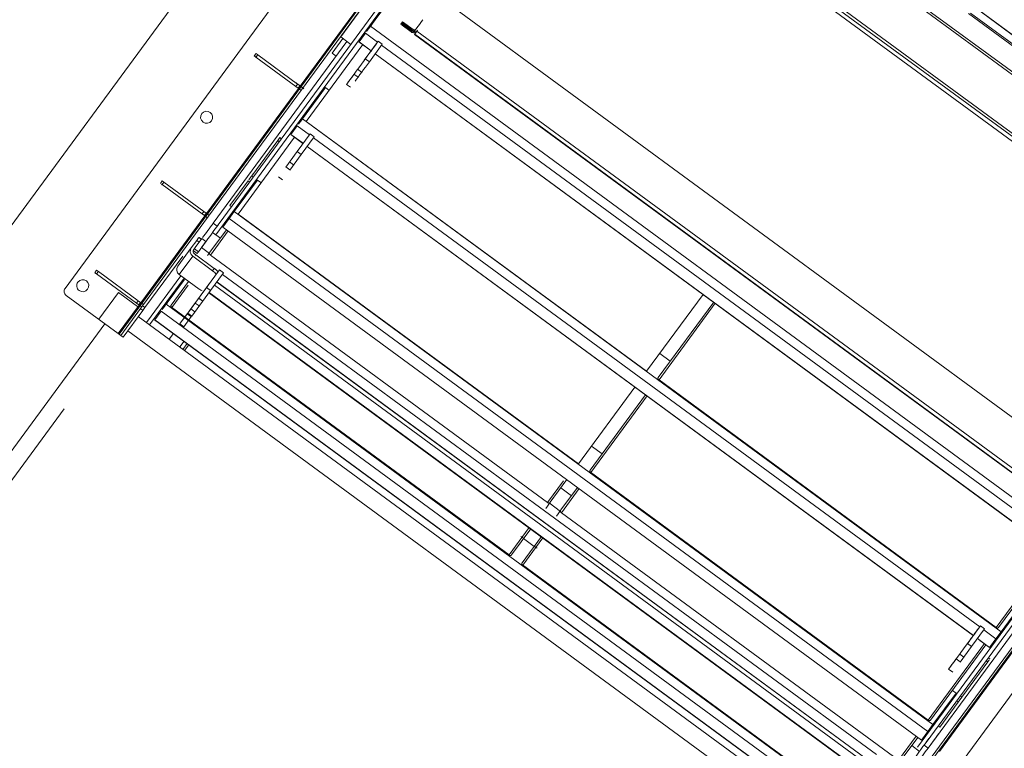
# Model space of a CAD drawing. Header units: metres. Extents: x 135583 to 135939, y 457896 to 458258.
# Tile 167 of 256: x 135771.75 to 135773.7, y 457914.23 to 457915.67. Entities that reach past the tile are written whole.
import ezdxf

# ---------------------------------------------------------------- set-up
doc = ezdxf.new("R2010")
doc.units = ezdxf.units.M
doc.linetypes.add('Hidden', pattern=[4, 2, -2])
doc.layers.add('NIEUWE INSTALLATIE', color=250, linetype='Continuous', lineweight=0)

msp = doc.modelspace()

# ---------------------------------------------------------------- linework, layer by layer
at = {"layer": 'NIEUWE INSTALLATIE'}
for p, q in [((135770.3238, 457913.3469), (135774.113, 457918.5045)), ((135770.3238, 457913.3469), (135774.113, 457918.5045)), ((135773.4478, 457913.9678), (135775.8456, 457917.2316)), ((135773.4478, 457913.9678), (135775.8456, 457917.2316)), ((135774.174, 457915.2374), (135772.9112, 457916.1652)), ((135774.1712, 457915.2337), (135772.9084, 457916.1615)), ((135774.1155, 457915.1578), (135772.8527, 457916.0856)), ((135774.1051, 457915.1496), (135772.8479, 457916.0732)), ((135774.1126, 457915.1539), (135772.8498, 457916.0817)), ((135772.3616, 457915.8504), (135771.8405, 457915.1412)), ((135772.49, 457915.738), (135772.1554, 457915.2827)), ((135772.4676, 457915.7498), (135772.3872, 457915.6403)), ((135772.4919, 457915.7271), (135772.1397, 457915.2477)), ((135772.4337, 457915.7154), (135772.307, 457915.543)), ((135772.4463, 457915.6617), (135772.4921, 457915.724)), ((135772.4402, 457915.7142), (135771.994, 457915.1068)), ((135774.1327, 457915.3408), (135773.6431, 457915.7005)), ((135774.133, 457915.3412), (135773.6454, 457915.6994)), ((135774.1225, 457915.327), (135773.633, 457915.6867)), ((135773.6367, 457915.6876), (135774.1243, 457915.3294)), ((135772.4463, 457915.6617), (135773.8325, 457914.6434)), ((135772.5077, 457915.6675), (135772.5063, 457915.6656)), ((135772.5063, 457915.6656), (135772.5272, 457915.6502)), ((135772.51, 457915.6706), (135772.5077, 457915.6675)), ((135772.5077, 457915.6675), (135772.5286, 457915.6521)), ((135772.5295, 457915.6534), (135772.5086, 457915.6688)), ((135772.5309, 457915.6552), (135772.51, 457915.6706)), ((135772.5364, 457915.656), (135772.535, 457915.6541)), ((135772.5453, 457915.668), (135772.5364, 457915.656)), ((135772.5453, 457915.6681), (135772.5501, 457915.6746)), ((135772.37, 457915.6084), (135772.3912, 457915.6374)), ((135772.3872, 457915.6403), (135772.4073, 457915.6255)), ((135772.4236, 457915.6308), (135772.4362, 457915.6479)), ((135772.4604, 457915.6302), (135772.4362, 457915.6479)), ((135772.5286, 457915.6521), (135772.5272, 457915.6502)), ((135772.5309, 457915.6552), (135772.5295, 457915.6534)), ((135772.5336, 457915.6522), (135772.5342, 457915.653)), ((135772.5341, 457915.6529), (135772.5336, 457915.6522)), ((135772.5336, 457915.6454), (135772.5374, 457915.6505)), ((135773.7909, 457914.7219), (135772.5337, 457915.6455)), ((135772.5342, 457915.6461), (135773.7913, 457914.7225)), ((135772.5383, 457915.6517), (135772.5396, 457915.6536)), ((135772.5385, 457915.6521), (135773.7957, 457914.7284)), ((135772.3993, 457915.6315), (135772.1342, 457915.2707)), ((135772.3187, 457915.4728), (135772.4309, 457915.6255)), ((135772.4233, 457915.6304), (135772.4236, 457915.6308)), ((135772.4233, 457915.6304), (135772.4475, 457915.6127)), ((135772.4478, 457915.6131), (135772.4236, 457915.6308)), ((135772.436, 457915.597), (135772.4618, 457915.632)), ((135772.4698, 457915.6261), (135772.4441, 457915.5911)), ((135772.4618, 457915.632), (135772.4698, 457915.6261)), ((135772.4684, 457915.6242), (135773.7901, 457914.6532)), ((135772.2156, 457915.6027), (135772.2192, 457915.6075)), ((135772.2225, 457915.6051), (135772.219, 457915.6002)), ((135772.2981, 457915.5421), (135772.219, 457915.6002)), ((135772.2192, 457915.6075), (135772.2225, 457915.6051)), ((135772.2225, 457915.6051), (135772.3017, 457915.5469)), ((135772.3782, 457915.6023), (135772.37, 457915.6084)), ((135772.4556, 457915.6067), (135773.7772, 457914.6358)), ((135773.7775, 457914.6361), (135772.4559, 457915.6071)), ((135772.4441, 457915.5911), (135772.436, 457915.597)), ((135772.4136, 457915.5664), (135772.4216, 457915.5605)), ((135772.4288, 457915.5702), (135772.4207, 457915.5761)), ((135772.3017, 457915.5469), (135772.2981, 457915.5421)), ((135772.3028, 457915.5386), (135772.2981, 457915.5421)), ((135772.3064, 457915.5435), (135772.3028, 457915.5386)), ((135772.3028, 457915.5386), (135772.3083, 457915.5346)), ((135772.3034, 457915.5382), (135772.307, 457915.543)), ((135772.3118, 457915.5394), (135772.3064, 457915.5435)), ((135772.357, 457915.5401), (135772.3112, 457915.4778)), ((135772.357, 457915.5401), (135772.3639, 457915.535)), ((135772.3988, 457915.5463), (135772.4068, 457915.5404)), ((135772.3034, 457915.5381), (135772.1211, 457915.29)), ((135772.2885, 457915.4469), (135772.3011, 457915.464)), ((135772.3011, 457915.464), (135772.3253, 457915.4463)), ((135772.3112, 457915.4778), (135773.6974, 457914.4595)), ((135772.994, 457914.9766), (135772.3187, 457915.4728)), ((135772.1836, 457915.2889), (135772.2956, 457915.4414)), ((135772.2882, 457915.4465), (135772.2885, 457915.4469)), ((135772.2882, 457915.4465), (135772.3124, 457915.4288)), ((135772.3127, 457915.4292), (135772.2885, 457915.4469)), ((135772.3009, 457915.4131), (135772.3267, 457915.4481)), ((135772.309, 457915.4072), (135772.3347, 457915.4422)), ((135772.3267, 457915.4481), (135772.3347, 457915.4422)), ((135772.2622, 457915.4347), (135772.2107, 457915.3646)), ((135772.2666, 457915.4407), (135772.2622, 457915.4347)), ((135772.2622, 457915.4347), (135772.2654, 457915.4323)), ((135772.2696, 457915.438), (135772.2664, 457915.4404)), ((135772.2698, 457915.4383), (135772.2666, 457915.4407)), ((135772.3205, 457915.4229), (135773.6421, 457914.4519)), ((135773.6424, 457914.4522), (135772.3208, 457915.4232)), ((135772.3333, 457915.4403), (135773.655, 457914.4694)), ((135772.2781, 457915.3821), (135772.3009, 457915.4131)), ((135772.309, 457915.4072), (135772.2862, 457915.3761)), ((135772.3009, 457915.4131), (135772.309, 457915.4072)), ((135772.2785, 457915.3825), (135772.2865, 457915.3766)), ((135772.2937, 457915.3863), (135772.2856, 457915.3923)), ((135772.2107, 457915.3646), (135772.2139, 457915.3623)), ((135772.0332, 457915.3545), (135772.0297, 457915.3496)), ((135772.0366, 457915.352), (135772.0331, 457915.3472)), ((135772.1122, 457915.289), (135772.0331, 457915.3472)), ((135772.0332, 457915.3545), (135772.0366, 457915.352)), ((135772.0366, 457915.352), (135772.1158, 457915.2939)), ((135772.2034, 457915.3548), (135772.1672, 457915.3055)), ((135772.2219, 457915.3562), (135772.1761, 457915.294)), ((135772.2034, 457915.3548), (135772.2067, 457915.3524)), ((135772.2219, 457915.3562), (135772.2288, 457915.3512)), ((135772.2637, 457915.3624), (135772.2717, 457915.3565)), ((135772.1672, 457915.3055), (135772.1705, 457915.3031)), ((135772.1175, 457915.2851), (135771.9909, 457915.1127)), ((135772.1158, 457915.2939), (135772.1122, 457915.289)), ((135772.1169, 457915.2856), (135772.1122, 457915.289)), ((135772.1158, 457915.2939), (135772.1204, 457915.2904)), ((135772.1204, 457915.2904), (135772.1169, 457915.2856)), ((135772.1169, 457915.2856), (135772.1224, 457915.2816)), ((135772.1175, 457915.2851), (135772.1211, 457915.2899)), ((135772.1259, 457915.2864), (135772.1204, 457915.2904)), ((135772.166, 457915.2801), (135772.1761, 457915.294)), ((135772.1761, 457915.294), (135773.5623, 457914.2756)), ((135772.8589, 457914.7927), (135772.1836, 457915.2889)), ((135772.1342, 457915.2707), (135772.1423, 457915.2647)), ((135772.1554, 457915.2827), (135772.1423, 457915.2647)), ((135772.1534, 457915.263), (135772.166, 457915.2801)), ((135772.166, 457915.2801), (135773.5521, 457914.2618)), ((135772.1607, 457915.2577), (135772.1278, 457915.213)), ((135772.1287, 457915.2075), (135772.1639, 457915.2553)), ((135772.1332, 457915.2524), (135772.1485, 457915.2412)), ((135772.1531, 457915.2627), (135772.1534, 457915.263)), ((135772.1531, 457915.2627), (135773.5393, 457914.2443)), ((135773.5396, 457914.2447), (135772.1534, 457915.263)), ((135772.1017, 457915.2365), (135772.0908, 457915.2217)), ((135772.1117, 457915.2401), (135772.0988, 457915.2225)), ((135772.1017, 457915.2365), (135772.1065, 457915.233)), ((135772.1053, 457915.2414), (135772.1059, 457915.2422)), ((135772.1059, 457915.2422), (135772.1107, 457915.2387)), ((135772.1109, 457915.2389), (135772.1061, 457915.2425)), ((135772.1166, 457915.2299), (135772.1109, 457915.2221)), ((135772.1198, 457915.2342), (135772.1117, 457915.2401)), ((135772.1198, 457915.2342), (135772.1166, 457915.2299)), ((135772.0908, 457915.2217), (135772.064, 457915.1852)), ((135772.0942, 457915.2162), (135772.0957, 457915.2182)), ((135772.1022, 457915.2102), (135772.0942, 457915.2162)), ((135772.0988, 457915.2225), (135772.0957, 457915.2182)), ((135772.105, 457915.214), (135772.0969, 457915.2199)), ((135772.0971, 457915.21), (135772.1365, 457915.1809)), ((135772.1, 457915.2072), (135772.0993, 457915.2063)), ((135772.1109, 457915.2221), (135772.1271, 457915.2102)), ((135772.1269, 457915.2117), (135772.1229, 457915.2063)), ((135772.7976, 457914.7161), (135772.1287, 457915.2075)), ((135771.9988, 457915.1032), (135772.0739, 457915.2055)), ((135772.0668, 457915.1688), (135772.0936, 457915.2053)), ((135772.0936, 457915.2053), (135772.1331, 457915.1763)), ((135771.8994, 457915.1724), (135771.903, 457915.1772)), ((135771.9028, 457915.1699), (135771.8994, 457915.1724)), ((135771.9064, 457915.1747), (135771.9028, 457915.1699)), ((135771.982, 457915.1117), (135771.9028, 457915.1699)), ((135771.903, 457915.1772), (135771.9064, 457915.1747)), ((135771.9064, 457915.1747), (135771.9855, 457915.1166)), ((135772.1063, 457915.1398), (135772.0668, 457915.1688)), ((135772.1209, 457915.1428), (135772.1467, 457915.1778)), ((135772.1547, 457915.1719), (135772.129, 457915.1369)), ((135772.1331, 457915.1763), (135772.1365, 457915.1809)), ((135772.1391, 457915.1786), (135772.1406, 457915.1775)), ((135772.1406, 457915.1775), (135772.1444, 457915.1747)), ((135772.1467, 457915.1778), (135772.1547, 457915.1719)), ((135772.1524, 457915.1688), (135773.4499, 457914.2156)), ((135772.07, 457915.1664), (135772.0018, 457915.0735)), ((135772.0765, 457915.1617), (135772.0082, 457915.0688)), ((135772.0771, 457915.1591), (135772.041, 457915.1101)), ((135772.0853, 457915.1552), (135772.0508, 457915.1081)), ((135772.1414, 457915.1538), (135773.4389, 457914.2005)), ((135773.4392, 457914.201), (135772.1417, 457915.1542)), ((135772.0523, 457915.1035), (135772.0847, 457915.1475)), ((135772.0837, 457915.0921), (135772.1209, 457915.1428)), ((135772.129, 457915.1369), (135772.0917, 457915.0862)), ((135772.1209, 457915.1428), (135772.129, 457915.1369)), ((135772.1258, 457915.1325), (135773.4213, 457914.1807)), ((135772.1261, 457915.1329), (135773.4236, 457914.1797)), ((135772.1368, 457915.1475), (135773.4343, 457914.1943)), ((135773.1062, 457915.1293), (135772.994, 457914.9766)), ((135771.9458, 457915.0514), (135771.8427, 457915.1272)), ((135771.9855, 457915.1166), (135771.982, 457915.1117)), ((135771.9866, 457915.1083), (135771.982, 457915.1117)), ((135771.9902, 457915.1131), (135771.9866, 457915.1083)), ((135771.9873, 457915.1078), (135771.9908, 457915.1127)), ((135771.9957, 457915.1091), (135771.9902, 457915.1131)), ((135772.041, 457915.1101), (135773.4272, 457914.0917)), ((135772.0985, 457915.1122), (135772.1065, 457915.1063)), ((135772.1053, 457915.1215), (135772.1134, 457915.1156)), ((135772.1056, 457915.122), (135772.1137, 457915.116)), ((135773.1272, 457915.1139), (135773.0173, 457914.9644)), ((135773.0188, 457914.9597), (135773.1304, 457915.1116)), ((135771.9872, 457915.1078), (135771.9458, 457915.0514)), ((135771.9507, 457915.0479), (135771.9898, 457915.1011)), ((135771.9946, 457915.0975), (135771.9555, 457915.0443)), ((135771.9866, 457915.1083), (135771.9921, 457915.1043)), ((135771.9898, 457915.1011), (135771.994, 457915.1068)), ((135771.9898, 457915.1011), (135771.9946, 457915.0975)), ((135771.994, 457915.1068), (135771.9988, 457915.1032)), ((135771.9988, 457915.1032), (135771.9946, 457915.0975)), ((135772.0183, 457915.0791), (135772.0309, 457915.0962)), ((135772.0309, 457915.0962), (135773.417, 457914.0779)), ((135772.0514, 457915.104), (135772.722, 457914.6113)), ((135772.7212, 457914.6121), (135772.0523, 457915.1035)), ((135772.0828, 457915.091), (135772.0909, 457915.085)), ((135772.0837, 457915.0921), (135772.0917, 457915.0862)), ((135772.09, 457915.1007), (135772.098, 457915.0948)), ((135771.9192, 457915.0709), (135770.6054, 457913.2826)), ((135773.4201, 457914.0315), (135771.9857, 457915.0854)), ((135772.018, 457915.0788), (135772.0183, 457915.0791)), ((135772.018, 457915.0788), (135773.4042, 457914.0604)), ((135773.4045, 457914.0608), (135772.0183, 457915.0791)), ((135772.068, 457915.0708), (135772.0761, 457915.0649)), ((135772.0914, 457915.0858), (135772.0761, 457915.0649)), ((135771.9507, 457915.0479), (135771.9458, 457915.0514)), ((135772.0554, 457915.0519), (135772.0469, 457915.0404)), ((135771.9507, 457915.0479), (135771.9555, 457915.0443)), ((135772.0764, 457915.0365), (135772.0679, 457915.025)), ((135772.0743, 457915.0202), (135772.0828, 457915.0318)), ((135772.0775, 457915.0179), (135772.086, 457915.0294)), ((135773.0411, 457914.9968), (135773.0201, 457915.0122)), ((135773.0179, 457914.9602), (135773.6885, 457914.4676)), ((135773.6877, 457914.4683), (135773.0188, 457914.9597)), ((135772.9711, 457914.9454), (135772.8589, 457914.7927)), ((135772.9921, 457914.93), (135772.8822, 457914.7805)), ((135772.8837, 457914.7758), (135772.9953, 457914.9277)), ((135772.906, 457914.8129), (135772.885, 457914.8283)), ((135772.8295, 457914.7595), (135772.7976, 457914.7161)), ((135772.8031, 457914.7168), (135772.836, 457914.7616)), ((135772.8828, 457914.7763), (135773.5534, 457914.2837)), ((135773.5526, 457914.2844), (135772.8837, 457914.7758)), ((135772.8239, 457914.745), (135772.8448, 457914.7296)), ((135772.857, 457914.7462), (135772.8241, 457914.7014)), ((135772.825, 457914.6959), (135772.8602, 457914.7438)), ((135772.7941, 457914.7045), (135772.8022, 457914.7156)), ((135772.8234, 457914.6986), (135772.8007, 457914.7153)), ((135772.8232, 457914.7002), (135772.8151, 457914.6891)), ((135773.5318, 457914.2308), (135773.8812, 457914.7063)), ((135773.5577, 457914.2525), (135773.8922, 457914.7078)), ((135773.4939, 457914.2045), (135772.825, 457914.6959)), ((135772.7611, 457914.6664), (135772.7212, 457914.6121)), ((135772.7261, 457914.612), (135772.7643, 457914.664)), ((135772.7503, 457914.6449), (135772.7446, 457914.649)), ((135772.7853, 457914.6486), (135772.7471, 457914.5966)), ((135772.7486, 457914.5919), (135772.7885, 457914.6462)), ((135772.7709, 457914.629), (135772.7499, 457914.6444)), ((135772.7769, 457914.6253), (135772.7712, 457914.6295)), ((135773.7981, 457914.6186), (135773.6877, 457914.4683)), ((135773.6926, 457914.4682), (135773.8025, 457914.6178)), ((135772.7477, 457914.5924), (135773.4183, 457914.0998)), ((135773.4175, 457914.1005), (135772.7486, 457914.5919)), ((135773.5526, 457914.2286), (135773.8158, 457914.587)), ((135773.6974, 457914.4595), (135773.7431, 457914.5218)), ((135773.4381, 457914.0458), (135773.749, 457914.469)), ((135773.6306, 457914.4362), (135773.6564, 457914.4712)), ((135773.6644, 457914.4653), (135773.6387, 457914.4303)), ((135773.6564, 457914.4712), (135773.6644, 457914.4653)), ((135773.5749, 457914.2219), (135773.7503, 457914.4606)), ((135773.6747, 457914.4286), (135773.6505, 457914.4463)), ((135773.663, 457914.4634), (135773.6872, 457914.4457)), ((135773.6872, 457914.4457), (135773.6747, 457914.4286)), ((135773.6974, 457914.4595), (135773.6872, 457914.4457)), ((135773.6642, 457914.4363), (135773.5526, 457914.2844)), ((135773.5575, 457914.2843), (135773.6674, 457914.4339)), ((135773.6387, 457914.4303), (135773.6159, 457914.3992)), ((135773.6306, 457914.4362), (135773.6387, 457914.4303)), ((135773.6551, 457914.4423), (135773.6744, 457914.4282)), ((135773.6747, 457914.4286), (135773.6744, 457914.4282)), ((135773.6082, 457914.4056), (135773.6162, 457914.3997)), ((135773.6234, 457914.4094), (135773.6153, 457914.4153)), ((135773.675, 457914.4054), (135773.6718, 457914.4078)), ((135773.6752, 457914.4057), (135773.672, 457914.4081)), ((135773.6194, 457914.3297), (135773.6709, 457914.3997)), ((135773.6676, 457914.4021), (135773.6709, 457914.3997)), ((135773.5934, 457914.3855), (135773.6014, 457914.3796)), ((135773.5623, 457914.2756), (135773.608, 457914.3379)), ((135773.6011, 457914.343), (135773.608, 457914.3379)), ((135773.6121, 457914.3198), (135773.6194, 457914.3297)), ((135773.6162, 457914.3321), (135773.6194, 457914.3297)), ((135773.5759, 457914.2705), (135773.6121, 457914.3198)), ((135773.6089, 457914.3222), (135773.6121, 457914.3198)), ((135773.5623, 457914.2756), (135773.5521, 457914.2618)), ((135773.5759, 457914.2705), (135773.5727, 457914.2729)), ((135773.5291, 457914.2524), (135773.4939, 457914.2045)), ((135773.4994, 457914.2053), (135773.5323, 457914.25)), ((135773.5521, 457914.2618), (135773.5396, 457914.2447)), ((135773.5445, 457914.2345), (135773.5577, 457914.2525)), ((135773.5202, 457914.2335), (135773.5355, 457914.2222)), ((135773.5396, 457914.2447), (135773.5393, 457914.2443)), ((135773.5445, 457914.2345), (135773.5526, 457914.2286))]:
    msp.add_line(p, q, dxfattribs=at)
at = {"layer": 'NIEUWE INSTALLATIE', "linetype": 'Hidden'}
for p, q in [((135771.9865, 457915.1034), (135772.4803, 457915.7755)), ((135771.9865, 457915.1034), (135772.4803, 457915.7755)), ((135772.4898, 457915.7884), (135773.9403, 457914.7227)), ((135772.4898, 457915.7884), (135773.9403, 457914.7227)), ((135771.9072, 457915.0799), (135771.9462, 457915.133)), ((135771.9072, 457915.0799), (135771.9462, 457915.133)), ((135771.9462, 457915.133), (135771.9865, 457915.1034)), ((135771.9462, 457915.133), (135771.9865, 457915.1034)), ((135771.9475, 457915.0503), (135771.9865, 457915.1034)), ((135771.9475, 457915.0503), (135771.9865, 457915.1034)), ((135770.6543, 457913.2901), (135771.9474, 457915.0502)), ((135771.9649, 457915.0572), (135773.3994, 457914.0033)), ((135773.9309, 457914.7098), (135773.4371, 457914.0376)), ((135773.9309, 457914.7098), (135773.4371, 457914.0376))]:
    msp.add_line(p, q, dxfattribs=at)
at = {"layer": 'NIEUWE INSTALLATIE'}
msp.add_arc((135771.8755, 457915.1465), 0.012, 233.696, 53.696, dxfattribs=at)
for centre, major_axis, ratio, start_param, end_param in [((135772.4442, 457915.6588), (0.0083, 0.0113), 0.000001, 3.944321, 6.283185), ((135772.5332, 457915.6584), (-0.00322, 0.00237), 0.965926, 1.570797, 3.141593), ((135772.5318, 457915.6565), (-0.00645, 0.00474), 0.965926, 1.570796, 2.356194), ((135772.5332, 457915.6584), (-0.00645, 0.00474), 0.965926, 1.570796, 3.141593), ((135772.5318, 457915.6565), (-0.00322, 0.00237), 0.965926, 1.570797, 3.141593), ((135772.5309, 457915.6552), (-0.00322, 0.00237), 0.965926, 2.356194, 3.141593), ((135772.5309, 457915.6552), (-0.00645, 0.00474), 0.965926, 2.56851, 3.141593), ((135772.5376, 457915.6508), (0.00355, 0.00484), 0.000001, 4.685582, 4.973518), ((135772.4284, 457915.5866), (-0.0296, -0.0403), 0.000001, 5.249635, 10.801691), ((135772.2237, 457915.5968), (-0.00806, 0.00592), 0.000001, 5.332638, 7.688833), ((135772.4364, 457915.5807), (-0.0296, -0.0403), 0.000001, 4.45059, 5.488828), ((135772.3064, 457915.5435), (-0.00806, 0.00592), 0.000001, 0, 5.332638), ((135772.1212, 457915.481), (-0.0119, -0.0018), 1, 5.497784, 7.06858), ((135772.1212, 457915.481), (-0.011, 0.0047), 1, 4.480564, 6.05136), ((135772.1212, 457915.481), (-0.00873, 0.00823), 1, 1.693286, 4.834878), ((135772.3091, 457915.4749), (0.0083, 0.0113), 0.000001, 3.944321, 6.283185), ((135772.2092, 457915.3625), (0.00592, 0.00806), 0.000001, 3.944321, 6.283185), ((135772.0378, 457915.3437), (-0.00806, 0.00592), 0.000001, 5.302773, 5.561014), ((135772.1346, 457915.2543), (0.0296, 0.0403), 0.000001, 3.141593, 5.063268), ((135772.1266, 457915.2602), (0.0296, 0.0403), 0.000001, 1.317535, 2.034444), ((135772.1002, 457915.2344), (-0.00592, -0.00806), 0.000001, 1.832596, 3.403392), ((135772.1086, 457915.2189), (0.0089, 0.0121), 0.000001, 3.944321, 6.283185), ((135772.1005, 457915.2146), (-0.00967, 0.0071), 0.965926, 0, 1.570796), ((135772.1005, 457915.2146), (-0.00484, 0.00355), 0.965926, 6.283185, 7.853981), ((135772.1301, 457915.2094), (-0.00322, 0.00237), 0.965926, 6.283185, 7.041226), ((135772.131, 457915.2106), (-0.00322, 0.00237), 0.965926, 6.283185, 7.041226), ((135772.0737, 457915.1781), (-0.00967, 0.0071), 0.965926, 0, 1.570796), ((135772.1316, 457915.1742), (-0.00806, 0.00592), 0.258819, 3.495603, 4.712389), ((135772.135, 457915.1789), (-0.00806, 0.00592), 0.258819, 4.157578, 4.712389), ((135772.135, 457915.1789), (-0.00806, 0.00592), 0.258819, 3.649585, 4.157578), ((135771.8755, 457915.1465), (-0.0062, 0.0103), 1, 0.392697, 1.963494), ((135771.8755, 457915.1465), (-0.0018, 0.0119), 1, 5.497784, 7.06858), ((135772.0976, 457915.1111), (-0.0296, -0.0403), 0.000001, 1.319156, 7.350701), ((135771.8486, 457915.1353), (0.00592, 0.00806), 1, 1.570796, 3.141593), ((135772.1078, 457915.1419), (-0.00806, 0.00592), 0.258819, 1.570796, 2.356195), ((135771.9902, 457915.1131), (-0.00806, 0.00592), 0.000001, 4.712389, 5.400398), ((135772.0389, 457915.1071), (0.0083, 0.0113), 0.000001, 3.944321, 6.283185), ((135772.799, 457914.7179), (-0.00322, 0.00237), 0.965926, 2.383552, 3.141593), ((135772.7999, 457914.7192), (-0.00322, 0.00237), 0.965926, 2.383552, 3.141593), ((135772.8264, 457914.6978), (-0.00322, 0.00237), 0.965926, 0, 0.758041), ((135772.8273, 457914.6991), (-0.00322, 0.00237), 0.965926, 0, 0.758041), ((135773.623, 457914.4258), (-0.0296, -0.0403), 0.000001, 5.249635, 10.801691), ((135773.6693, 457914.3977), (0.00592, 0.00806), 0.000001, 0.785398, 1.317535), ((135773.5449, 457914.2182), (-0.0296, -0.0403), 0.000001, 1.047198, 4.18879), ((135773.5369, 457914.2241), (-0.0296, -0.0403), 0.000001, 1.047198, 2.187584)]:
    msp.add_ellipse(centre, major_axis=major_axis, ratio=ratio, start_param=start_param, end_param=end_param, dxfattribs=at)
for points, knots in [([(135772.1281, 457915.208), (135772.128, 457915.2082), (135772.1275, 457915.2089), (135772.1272, 457915.2096), (135772.1271, 457915.2102)], [0.25, 0.25, 0.25, 0.25, 0.5, 1, 1, 1, 1]), ([(135772.0508, 457915.1081), (135772.0507, 457915.108), (135772.0505, 457915.1078), (135772.0504, 457915.1075), (135772.0503, 457915.1072), (135772.0502, 457915.107), (135772.0502, 457915.1068), (135772.0502, 457915.1066), (135772.0502, 457915.1064), (135772.0502, 457915.1062), (135772.0502, 457915.1059), (135772.0502, 457915.1058), (135772.0503, 457915.1056), (135772.0503, 457915.1054), (135772.0504, 457915.1051), (135772.0505, 457915.1049), (135772.0507, 457915.1047), (135772.0508, 457915.1045), (135772.0511, 457915.1043), (135772.0513, 457915.1041), (135772.0514, 457915.104)], [0, 0, 0, 0, 0.0714286, 0.1071429, 0.1428571, 0.1785714, 0.2142857, 0.25, 0.2857143, 0.3214286, 0.3571429, 0.3928571, 0.4285714, 0.4642857, 0.5, 0.5714286, 0.6071429, 0.6428571, 0.7142857, 0.8069873, 0.8069873, 0.8069873, 0.8069873]), ([(135773.0173, 457914.9644), (135773.0172, 457914.9642), (135773.017, 457914.964), (135773.0169, 457914.9637), (135773.0168, 457914.9635), (135773.0167, 457914.9632), (135773.0167, 457914.963), (135773.0167, 457914.9628), (135773.0166, 457914.9626), (135773.0166, 457914.9624), (135773.0167, 457914.9622), (135773.0167, 457914.962), (135773.0168, 457914.9618), (135773.0168, 457914.9616), (135773.0169, 457914.9614), (135773.017, 457914.9612), (135773.0172, 457914.961), (135773.0173, 457914.9608), (135773.0176, 457914.9605), (135773.0178, 457914.9603), (135773.0179, 457914.9602)], [0, 0, 0, 0, 0.0714286, 0.1071429, 0.1428571, 0.1785714, 0.2142857, 0.25, 0.2857143, 0.3214286, 0.3571429, 0.3928571, 0.4285714, 0.4642857, 0.5, 0.5714286, 0.6071429, 0.6428571, 0.7142857, 0.8069873, 0.8069873, 0.8069873, 0.8069873]), ([(135772.8822, 457914.7805), (135772.8821, 457914.7803), (135772.8819, 457914.7801), (135772.8818, 457914.7798), (135772.8817, 457914.7796), (135772.8816, 457914.7794), (135772.8816, 457914.7791), (135772.8816, 457914.7789), (135772.8815, 457914.7787), (135772.8815, 457914.7785), (135772.8816, 457914.7783), (135772.8816, 457914.7781), (135772.8817, 457914.7779), (135772.8817, 457914.7777), (135772.8818, 457914.7775), (135772.8819, 457914.7773), (135772.8821, 457914.7771), (135772.8822, 457914.7769), (135772.8825, 457914.7766), (135772.8827, 457914.7764), (135772.8828, 457914.7763)], [0, 0, 0, 0, 0.0714286, 0.1071429, 0.1428571, 0.1785714, 0.2142857, 0.25, 0.2857143, 0.3214286, 0.3571429, 0.3928571, 0.4285714, 0.4642857, 0.5, 0.5714286, 0.6071429, 0.6428571, 0.7142857, 0.8069873, 0.8069873, 0.8069873, 0.8069873]), ([(135772.7261, 457914.612), (135772.726, 457914.6118), (135772.7258, 457914.6116), (135772.7256, 457914.6114), (135772.7254, 457914.6113), (135772.7252, 457914.6111), (135772.725, 457914.611), (135772.7248, 457914.6109), (135772.7246, 457914.6108), (135772.7244, 457914.6108), (135772.7242, 457914.6107), (135772.724, 457914.6107), (135772.7238, 457914.6107), (135772.7236, 457914.6107), (135772.7234, 457914.6107), (135772.7231, 457914.6108), (135772.7229, 457914.6109), (135772.7227, 457914.6109), (135772.7223, 457914.6111), (135772.7218, 457914.6115), (135772.7214, 457914.6119), (135772.7212, 457914.6121)], [0, 0, 0, 0, 0.071429, 0.107143, 0.142857, 0.178571, 0.214286, 0.25, 0.285714, 0.321429, 0.357143, 0.392857, 0.428571, 0.464286, 0.5, 0.571429, 0.607143, 0.642857, 0.714286, 0.857143, 1, 1, 1, 1]), ([(135772.7471, 457914.5966), (135772.747, 457914.5964), (135772.7468, 457914.5962), (135772.7467, 457914.5959), (135772.7466, 457914.5957), (135772.7465, 457914.5955), (135772.7465, 457914.5952), (135772.7465, 457914.595), (135772.7464, 457914.5948), (135772.7464, 457914.5946), (135772.7465, 457914.5944), (135772.7465, 457914.5942), (135772.7466, 457914.594), (135772.7466, 457914.5938), (135772.7467, 457914.5936), (135772.7468, 457914.5934), (135772.747, 457914.5932), (135772.7471, 457914.593), (135772.7474, 457914.5927), (135772.7476, 457914.5925), (135772.7477, 457914.5924)], [0, 0, 0, 0, 0.0714286, 0.1071429, 0.1428571, 0.1785714, 0.2142857, 0.25, 0.2857143, 0.3214286, 0.3571429, 0.3928571, 0.4285714, 0.4642857, 0.5, 0.5714286, 0.6071429, 0.6428571, 0.7142857, 0.8069873, 0.8069873, 0.8069873, 0.8069873]), ([(135773.6926, 457914.4682), (135773.6925, 457914.4681), (135773.6923, 457914.4679), (135773.6921, 457914.4676), (135773.6919, 457914.4675), (135773.6917, 457914.4674), (135773.6915, 457914.4672), (135773.6913, 457914.4672), (135773.6911, 457914.4671), (135773.6909, 457914.467), (135773.6907, 457914.467), (135773.6905, 457914.467), (135773.6903, 457914.4669), (135773.6901, 457914.4669), (135773.6899, 457914.467), (135773.6896, 457914.467), (135773.6894, 457914.4671), (135773.6892, 457914.4672), (135773.6888, 457914.4674), (135773.6882, 457914.4677), (135773.6879, 457914.4681), (135773.6877, 457914.4683)], [0, 0, 0, 0, 0.071429, 0.107143, 0.142857, 0.178571, 0.214286, 0.25, 0.285714, 0.321429, 0.357143, 0.392857, 0.428571, 0.464286, 0.5, 0.571429, 0.607143, 0.642857, 0.714286, 0.857143, 1, 1, 1, 1]), ([(135773.5575, 457914.2843), (135773.5574, 457914.2842), (135773.5572, 457914.284), (135773.557, 457914.2837), (135773.5568, 457914.2836), (135773.5566, 457914.2835), (135773.5564, 457914.2834), (135773.5562, 457914.2833), (135773.556, 457914.2832), (135773.5558, 457914.2831), (135773.5556, 457914.2831), (135773.5554, 457914.2831), (135773.5552, 457914.283), (135773.555, 457914.2831), (135773.5548, 457914.2831), (135773.5545, 457914.2831), (135773.5543, 457914.2832), (135773.5541, 457914.2833), (135773.5537, 457914.2835), (135773.5531, 457914.2838), (135773.5528, 457914.2842), (135773.5526, 457914.2844)], [0, 0, 0, 0, 0.071429, 0.107143, 0.142857, 0.178571, 0.214286, 0.25, 0.285714, 0.321429, 0.357143, 0.392857, 0.428571, 0.464286, 0.5, 0.571429, 0.607143, 0.642857, 0.714286, 0.857143, 1, 1, 1, 1])]:
    msp.add_open_spline(points, degree=3, knots=knots, dxfattribs=at)
for points in [[(135772.0516, 457915.1038), (135772.0519, 457915.1037), (135772.0521, 457915.1036), (135772.0523, 457915.1035)], [(135773.0181, 457914.9601), (135773.0183, 457914.9599), (135773.0186, 457914.9598), (135773.0188, 457914.9597)], [(135772.883, 457914.7762), (135772.8832, 457914.776), (135772.8835, 457914.7759), (135772.8837, 457914.7758)], [(135772.8007, 457914.7153), (135772.8002, 457914.7152), (135772.7991, 457914.7153), (135772.7981, 457914.7157), (135772.7976, 457914.7161)], [(135772.825, 457914.6959), (135772.8246, 457914.6963), (135772.8239, 457914.6971), (135772.8235, 457914.6981), (135772.8234, 457914.6986)], [(135772.7479, 457914.5923), (135772.7481, 457914.5921), (135772.7484, 457914.592), (135772.7486, 457914.5919)]]:
    msp.add_open_spline(points, degree=3, dxfattribs=at)

doc.saveas('drawing.dxf')
